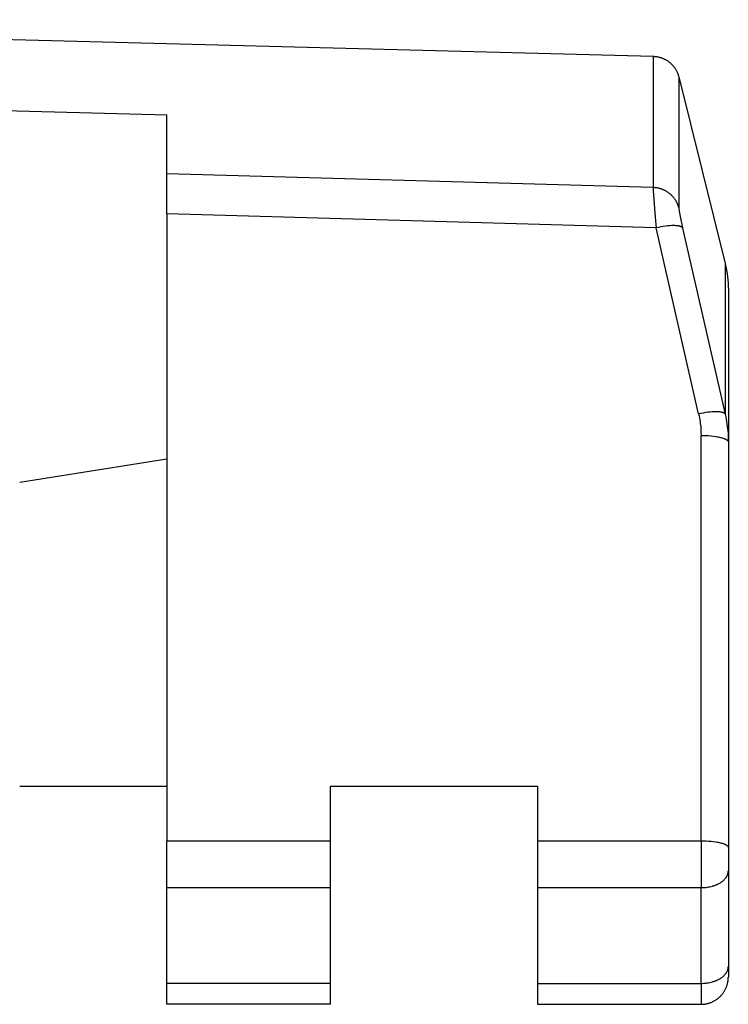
# Model space of a CAD drawing. Header units: millimetres. Extents: x -5878 to -4878, y 4408 to 5408.
# Tile 38 of 119: x -5429 to -5416, y 5219 to 5237. Entities that reach past the tile are written whole.
import ezdxf

# ---------------------------------------------------------------- set-up
doc = ezdxf.new("R2010")
doc.units = ezdxf.units.MM
doc.layers.add('SHOW Mini_Safetyfree Holder', color=7, linetype='Continuous', true_color=0x000000)

msp = doc.modelspace()

# ---------------------------------------------------------------- linework, layer by layer
at = {"layer": 'SHOW Mini_Safetyfree Holder', "color": 18, "lineweight": -3, "true_color": 0x000000}
for points in [[(-5442.582, 5237.374), (-5416.976, 5236.704)], [(-5416.976, 5236.704), (-5416.976, 5236.703), (-5416.976, 5236.703), (-5416.976, 5236.703), (-5416.976, 5236.701), (-5416.976, 5236.694), (-5416.976, 5236.666), (-5416.976, 5236.553), (-5416.976, 5236.1), (-5416.976, 5234.297)], [(-5416.976, 5236.704), (-5416.964, 5236.703), (-5416.952, 5236.702), (-5416.94, 5236.701), (-5416.928, 5236.7), (-5416.916, 5236.698), (-5416.905, 5236.697), (-5416.893, 5236.694), (-5416.881, 5236.692), (-5416.87, 5236.689), (-5416.858, 5236.686), (-5416.847, 5236.683), (-5416.836, 5236.68), (-5416.825, 5236.676), (-5416.813, 5236.672), (-5416.802, 5236.668), (-5416.792, 5236.663), (-5416.781, 5236.658), (-5416.77, 5236.653), (-5416.76, 5236.648), (-5416.749, 5236.643), (-5416.739, 5236.637), (-5416.729, 5236.631), (-5416.719, 5236.624), (-5416.709, 5236.618), (-5416.699, 5236.611), (-5416.689, 5236.604), (-5416.68, 5236.597), (-5416.671, 5236.589), (-5416.661, 5236.582), (-5416.653, 5236.574), (-5416.644, 5236.566), (-5416.635, 5236.557), (-5416.626, 5236.548), (-5416.618, 5236.539), (-5416.609, 5236.529), (-5416.601, 5236.519), (-5416.593, 5236.509), (-5416.585, 5236.499), (-5416.578, 5236.489), (-5416.571, 5236.478), (-5416.564, 5236.468), (-5416.557, 5236.457), (-5416.551, 5236.446), (-5416.545, 5236.434), (-5416.539, 5236.423), (-5416.534, 5236.411), (-5416.529, 5236.4), (-5416.524, 5236.388), (-5416.518, 5236.372), (-5416.513, 5236.357), (-5416.508, 5236.341), (-5416.504, 5236.326), (-5416.503, 5236.324)], [(-5416.503, 5236.324), (-5415.654, 5232.905)], [(-5416.503, 5236.324), (-5416.503, 5236.324), (-5416.503, 5236.324), (-5416.503, 5236.324), (-5416.503, 5236.322), (-5416.503, 5236.315), (-5416.503, 5236.287), (-5416.503, 5236.174), (-5416.503, 5235.723), (-5416.503, 5233.927)], [(-5431.631, 5235.78), (-5425.895, 5235.628)], [(-5425.895, 5234.55), (-5425.895, 5235.628)], [(-5425.895, 5233.814), (-5425.895, 5234.55)], [(-5416.976, 5234.297), (-5425.895, 5234.55)], [(-5416.976, 5234.297), (-5416.976, 5234.286), (-5416.976, 5234.272), (-5416.975, 5234.239), (-5416.97, 5234.156), (-5416.938, 5233.754), (-5416.919, 5233.56)], [(-5416.503, 5233.927), (-5416.506, 5233.936), (-5416.508, 5233.945), (-5416.511, 5233.954), (-5416.514, 5233.963), (-5416.517, 5233.972), (-5416.521, 5233.981), (-5416.524, 5233.99), (-5416.528, 5233.998), (-5416.532, 5234.007), (-5416.536, 5234.016), (-5416.54, 5234.025), (-5416.545, 5234.034), (-5416.55, 5234.043), (-5416.555, 5234.051), (-5416.56, 5234.06), (-5416.565, 5234.068), (-5416.571, 5234.077), (-5416.576, 5234.085), (-5416.582, 5234.093), (-5416.588, 5234.102), (-5416.595, 5234.11), (-5416.601, 5234.118), (-5416.608, 5234.126), (-5416.615, 5234.133), (-5416.622, 5234.141), (-5416.629, 5234.148), (-5416.636, 5234.156), (-5416.644, 5234.163), (-5416.652, 5234.17), (-5416.659, 5234.177), (-5416.667, 5234.183), (-5416.676, 5234.19), (-5416.684, 5234.196), (-5416.692, 5234.202), (-5416.701, 5234.208), (-5416.709, 5234.214), (-5416.718, 5234.22), (-5416.727, 5234.225), (-5416.736, 5234.231), (-5416.745, 5234.236), (-5416.754, 5234.241), (-5416.764, 5234.245), (-5416.773, 5234.25), (-5416.782, 5234.254), (-5416.792, 5234.258), (-5416.801, 5234.262), (-5416.811, 5234.266), (-5416.821, 5234.269), (-5416.83, 5234.273), (-5416.84, 5234.276), (-5416.85, 5234.278), (-5416.86, 5234.281), (-5416.869, 5234.284), (-5416.879, 5234.286), (-5416.889, 5234.288), (-5416.899, 5234.29), (-5416.908, 5234.291), (-5416.918, 5234.293), (-5416.928, 5234.294), (-5416.937, 5234.295), (-5416.947, 5234.296), (-5416.957, 5234.297), (-5416.966, 5234.297), (-5416.976, 5234.297)], [(-5416.919, 5233.56), (-5425.895, 5233.814)], [(-5425.895, 5233.814), (-5425.895, 5222.324)], [(-5416.503, 5233.927), (-5416.503, 5233.923), (-5416.503, 5233.919), (-5416.503, 5233.911), (-5416.501, 5233.901), (-5416.5, 5233.889), (-5416.496, 5233.865), (-5416.492, 5233.836), (-5416.479, 5233.765), (-5416.434, 5233.557)], [(-5416.434, 5233.556), (-5416.434, 5233.557), (-5416.434, 5233.558), (-5416.435, 5233.558), (-5416.435, 5233.559), (-5416.435, 5233.559), (-5416.436, 5233.56), (-5416.436, 5233.56), (-5416.436, 5233.561), (-5416.437, 5233.561), (-5416.437, 5233.562), (-5416.437, 5233.563), (-5416.438, 5233.563), (-5416.438, 5233.564), (-5416.439, 5233.564), (-5416.439, 5233.565), (-5416.44, 5233.565), (-5416.441, 5233.566), (-5416.442, 5233.567), (-5416.443, 5233.568), (-5416.444, 5233.569), (-5416.446, 5233.57), (-5416.447, 5233.571), (-5416.448, 5233.572), (-5416.45, 5233.573), (-5416.451, 5233.574), (-5416.453, 5233.575), (-5416.454, 5233.576), (-5416.456, 5233.577), (-5416.458, 5233.578), (-5416.46, 5233.579), (-5416.462, 5233.58), (-5416.464, 5233.581), (-5416.466, 5233.581), (-5416.468, 5233.582), (-5416.472, 5233.584), (-5416.477, 5233.585), (-5416.482, 5233.587), (-5416.487, 5233.588), (-5416.492, 5233.59), (-5416.498, 5233.591), (-5416.504, 5233.592), (-5416.51, 5233.593), (-5416.516, 5233.594), (-5416.53, 5233.596), (-5416.544, 5233.597), (-5416.56, 5233.598), (-5416.576, 5233.599), (-5416.593, 5233.599), (-5416.611, 5233.599), (-5416.629, 5233.599), (-5416.668, 5233.597), (-5416.708, 5233.593), (-5416.75, 5233.589), (-5416.793, 5233.583), (-5416.835, 5233.576), (-5416.878, 5233.568), (-5416.919, 5233.56)], [(-5416.14, 5230.149), (-5416.919, 5233.56)], [(-5416.434, 5233.556), (-5415.654, 5230.145)], [(-5415.654, 5232.905), (-5415.641, 5232.845), (-5415.628, 5232.785), (-5415.618, 5232.724), (-5415.61, 5232.664), (-5415.604, 5232.604), (-5415.599, 5232.543), (-5415.596, 5232.482), (-5415.595, 5232.423)], [(-5415.654, 5232.905), (-5415.654, 5232.905), (-5415.654, 5232.905), (-5415.654, 5232.904), (-5415.654, 5232.902), (-5415.654, 5232.894), (-5415.654, 5232.862), (-5415.654, 5232.732), (-5415.654, 5232.213), (-5415.654, 5230.145)], [(-5415.595, 5232.423), (-5415.595, 5232.423), (-5415.595, 5232.423), (-5415.595, 5232.422), (-5415.595, 5232.42), (-5415.595, 5232.412), (-5415.595, 5232.379), (-5415.595, 5232.248), (-5415.595, 5231.723), (-5415.595, 5229.633)], [(-5415.654, 5230.145), (-5415.655, 5230.146), (-5415.655, 5230.146), (-5415.655, 5230.147), (-5415.656, 5230.147), (-5415.656, 5230.148), (-5415.656, 5230.149), (-5415.657, 5230.149), (-5415.657, 5230.15), (-5415.657, 5230.15), (-5415.658, 5230.151), (-5415.658, 5230.151), (-5415.659, 5230.152), (-5415.659, 5230.152), (-5415.66, 5230.153), (-5415.661, 5230.154), (-5415.662, 5230.155), (-5415.663, 5230.156), (-5415.664, 5230.157), (-5415.665, 5230.158), (-5415.667, 5230.159), (-5415.668, 5230.16), (-5415.669, 5230.161), (-5415.671, 5230.162), (-5415.672, 5230.163), (-5415.674, 5230.164), (-5415.676, 5230.165), (-5415.677, 5230.166), (-5415.679, 5230.167), (-5415.681, 5230.168), (-5415.683, 5230.168), (-5415.685, 5230.169), (-5415.689, 5230.171), (-5415.693, 5230.173), (-5415.698, 5230.174), (-5415.703, 5230.176), (-5415.708, 5230.177), (-5415.713, 5230.178), (-5415.719, 5230.179), (-5415.725, 5230.181), (-5415.731, 5230.182), (-5415.737, 5230.183), (-5415.751, 5230.184), (-5415.765, 5230.186), (-5415.781, 5230.187), (-5415.797, 5230.188), (-5415.814, 5230.188), (-5415.832, 5230.188), (-5415.85, 5230.187), (-5415.889, 5230.185), (-5415.929, 5230.182), (-5415.971, 5230.178), (-5416.014, 5230.172), (-5416.056, 5230.165), (-5416.098, 5230.157), (-5416.14, 5230.149)], [(-5416.14, 5230.149), (-5416.132, 5230.113), (-5416.125, 5230.077), (-5416.119, 5230.042), (-5416.114, 5230.008), (-5416.109, 5229.975), (-5416.105, 5229.943), (-5416.102, 5229.911), (-5416.1, 5229.879), (-5416.097, 5229.816), (-5416.095, 5229.754)], [(-5415.654, 5230.145), (-5415.644, 5230.098), (-5415.635, 5230.052), (-5415.627, 5230.007), (-5415.62, 5229.963), (-5415.614, 5229.92), (-5415.609, 5229.878), (-5415.605, 5229.836), (-5415.601, 5229.795), (-5415.599, 5229.754), (-5415.597, 5229.714), (-5415.596, 5229.673), (-5415.595, 5229.633)], [(-5416.095, 5229.754), (-5416.051, 5229.754), (-5416.004, 5229.752), (-5415.958, 5229.75), (-5415.911, 5229.746), (-5415.866, 5229.741), (-5415.822, 5229.735), (-5415.801, 5229.731), (-5415.78, 5229.727), (-5415.761, 5229.723), (-5415.742, 5229.719), (-5415.724, 5229.714), (-5415.707, 5229.71), (-5415.692, 5229.705), (-5415.677, 5229.7), (-5415.67, 5229.697), (-5415.664, 5229.694), (-5415.657, 5229.692), (-5415.651, 5229.689), (-5415.646, 5229.686), (-5415.64, 5229.683), (-5415.635, 5229.681), (-5415.631, 5229.678), (-5415.626, 5229.675), (-5415.624, 5229.674), (-5415.622, 5229.672), (-5415.62, 5229.671), (-5415.618, 5229.67), (-5415.616, 5229.668), (-5415.615, 5229.667), (-5415.613, 5229.665), (-5415.612, 5229.664), (-5415.61, 5229.662), (-5415.609, 5229.661), (-5415.607, 5229.66), (-5415.606, 5229.658), (-5415.605, 5229.657), (-5415.604, 5229.655), (-5415.603, 5229.654), (-5415.602, 5229.653), (-5415.601, 5229.652), (-5415.601, 5229.651), (-5415.6, 5229.651), (-5415.6, 5229.65), (-5415.6, 5229.649), (-5415.599, 5229.648), (-5415.599, 5229.648), (-5415.599, 5229.647), (-5415.598, 5229.646), (-5415.598, 5229.646), (-5415.598, 5229.645), (-5415.597, 5229.644), (-5415.597, 5229.644), (-5415.597, 5229.643), (-5415.597, 5229.642), (-5415.597, 5229.642), (-5415.596, 5229.641), (-5415.596, 5229.64), (-5415.596, 5229.639), (-5415.596, 5229.639), (-5415.596, 5229.638), (-5415.596, 5229.637), (-5415.596, 5229.637), (-5415.596, 5229.636), (-5415.596, 5229.635), (-5415.595, 5229.635), (-5415.595, 5229.634), (-5415.595, 5229.633)], [(-5416.095, 5222.324), (-5416.095, 5229.754)], [(-5415.595, 5229.633), (-5415.595, 5222.203)], [(-5428.595, 5228.9), (-5425.895, 5229.328)], [(-5428.595, 5223.328), (-5425.895, 5223.328)], [(-5422.895, 5223.328), (-5419.095, 5223.328)], [(-5422.895, 5222.324), (-5422.895, 5223.328)], [(-5419.095, 5223.328), (-5419.095, 5222.324)], [(-5425.895, 5222.324), (-5422.895, 5222.324)], [(-5425.895, 5221.466), (-5425.895, 5222.324)], [(-5422.895, 5221.466), (-5422.895, 5222.324)], [(-5419.095, 5222.324), (-5416.095, 5222.324)], [(-5419.095, 5222.324), (-5419.095, 5221.466)], [(-5416.095, 5222.324), (-5416.051, 5222.323), (-5416.004, 5222.322), (-5415.958, 5222.319), (-5415.911, 5222.315), (-5415.866, 5222.31), (-5415.822, 5222.304), (-5415.801, 5222.301), (-5415.78, 5222.297), (-5415.761, 5222.293), (-5415.742, 5222.288), (-5415.724, 5222.284), (-5415.707, 5222.279), (-5415.692, 5222.274), (-5415.677, 5222.269), (-5415.67, 5222.266), (-5415.664, 5222.264), (-5415.657, 5222.261), (-5415.651, 5222.258), (-5415.646, 5222.256), (-5415.64, 5222.253), (-5415.635, 5222.25), (-5415.631, 5222.247), (-5415.626, 5222.245), (-5415.624, 5222.243), (-5415.622, 5222.242), (-5415.62, 5222.24), (-5415.618, 5222.239), (-5415.616, 5222.238), (-5415.615, 5222.236), (-5415.613, 5222.235), (-5415.612, 5222.233), (-5415.61, 5222.232), (-5415.609, 5222.23), (-5415.607, 5222.229), (-5415.606, 5222.228), (-5415.605, 5222.226), (-5415.604, 5222.225), (-5415.603, 5222.223), (-5415.602, 5222.222), (-5415.601, 5222.221), (-5415.601, 5222.221), (-5415.6, 5222.22), (-5415.6, 5222.219), (-5415.6, 5222.219), (-5415.599, 5222.218), (-5415.599, 5222.217), (-5415.599, 5222.216), (-5415.598, 5222.216), (-5415.598, 5222.215), (-5415.598, 5222.214), (-5415.597, 5222.214), (-5415.597, 5222.213), (-5415.597, 5222.212), (-5415.597, 5222.212), (-5415.597, 5222.211), (-5415.596, 5222.21), (-5415.596, 5222.21), (-5415.596, 5222.209), (-5415.596, 5222.208), (-5415.596, 5222.208), (-5415.596, 5222.207), (-5415.596, 5222.206), (-5415.596, 5222.206), (-5415.596, 5222.205), (-5415.595, 5222.204), (-5415.595, 5222.204), (-5415.595, 5222.203)], [(-5416.095, 5222.324), (-5416.095, 5221.466)], [(-5415.595, 5222.203), (-5415.595, 5221.774)], [(-5416.095, 5221.466), (-5416.073, 5221.467), (-5416.051, 5221.467), (-5416.028, 5221.469), (-5416.004, 5221.471), (-5415.981, 5221.474), (-5415.958, 5221.478), (-5415.935, 5221.483), (-5415.911, 5221.488), (-5415.888, 5221.494), (-5415.877, 5221.497), (-5415.866, 5221.501), (-5415.855, 5221.504), (-5415.844, 5221.508), (-5415.833, 5221.512), (-5415.822, 5221.516), (-5415.811, 5221.521), (-5415.801, 5221.525), (-5415.79, 5221.53), (-5415.78, 5221.535), (-5415.77, 5221.54), (-5415.761, 5221.545), (-5415.751, 5221.551), (-5415.742, 5221.556), (-5415.733, 5221.562), (-5415.724, 5221.568), (-5415.716, 5221.574), (-5415.707, 5221.58), (-5415.699, 5221.586), (-5415.692, 5221.593), (-5415.684, 5221.599), (-5415.677, 5221.606), (-5415.67, 5221.612), (-5415.664, 5221.619), (-5415.657, 5221.626), (-5415.651, 5221.633), (-5415.646, 5221.64), (-5415.64, 5221.647), (-5415.635, 5221.654), (-5415.631, 5221.661), (-5415.626, 5221.668), (-5415.622, 5221.675), (-5415.618, 5221.682), (-5415.615, 5221.689), (-5415.613, 5221.693), (-5415.612, 5221.697), (-5415.61, 5221.7), (-5415.609, 5221.704), (-5415.607, 5221.707), (-5415.606, 5221.711), (-5415.605, 5221.714), (-5415.604, 5221.718), (-5415.603, 5221.722), (-5415.602, 5221.725), (-5415.601, 5221.729), (-5415.6, 5221.732), (-5415.599, 5221.736), (-5415.599, 5221.739), (-5415.598, 5221.743), (-5415.597, 5221.746), (-5415.597, 5221.75), (-5415.597, 5221.753), (-5415.596, 5221.757), (-5415.596, 5221.76), (-5415.596, 5221.764), (-5415.596, 5221.767), (-5415.595, 5221.771), (-5415.595, 5221.774)], [(-5415.595, 5221.774), (-5415.595, 5220.02)], [(-5425.895, 5221.466), (-5422.895, 5221.466)], [(-5425.895, 5219.712), (-5425.895, 5221.466)], [(-5422.895, 5219.712), (-5422.895, 5221.466)], [(-5419.095, 5221.466), (-5416.095, 5221.466)], [(-5419.095, 5221.466), (-5419.095, 5219.712)], [(-5416.095, 5219.712), (-5416.095, 5221.466)], [(-5416.095, 5219.712), (-5416.073, 5219.712), (-5416.051, 5219.713), (-5416.028, 5219.715), (-5416.004, 5219.717), (-5415.981, 5219.72), (-5415.958, 5219.724), (-5415.935, 5219.728), (-5415.911, 5219.734), (-5415.888, 5219.74), (-5415.877, 5219.743), (-5415.866, 5219.747), (-5415.855, 5219.75), (-5415.844, 5219.754), (-5415.833, 5219.758), (-5415.822, 5219.762), (-5415.811, 5219.767), (-5415.801, 5219.771), (-5415.79, 5219.776), (-5415.78, 5219.781), (-5415.77, 5219.786), (-5415.761, 5219.791), (-5415.751, 5219.797), (-5415.742, 5219.802), (-5415.733, 5219.808), (-5415.724, 5219.814), (-5415.716, 5219.82), (-5415.707, 5219.826), (-5415.699, 5219.832), (-5415.692, 5219.839), (-5415.684, 5219.845), (-5415.677, 5219.852), (-5415.67, 5219.858), (-5415.664, 5219.865), (-5415.657, 5219.872), (-5415.651, 5219.879), (-5415.646, 5219.886), (-5415.64, 5219.893), (-5415.635, 5219.9), (-5415.631, 5219.907), (-5415.626, 5219.914), (-5415.622, 5219.921), (-5415.618, 5219.928), (-5415.615, 5219.935), (-5415.613, 5219.939), (-5415.612, 5219.942), (-5415.61, 5219.946), (-5415.609, 5219.95), (-5415.607, 5219.953), (-5415.606, 5219.957), (-5415.605, 5219.96), (-5415.604, 5219.964), (-5415.603, 5219.968), (-5415.602, 5219.971), (-5415.601, 5219.975), (-5415.6, 5219.978), (-5415.599, 5219.982), (-5415.599, 5219.985), (-5415.598, 5219.989), (-5415.597, 5219.992), (-5415.597, 5219.996), (-5415.597, 5219.999), (-5415.596, 5220.003), (-5415.596, 5220.006), (-5415.596, 5220.01), (-5415.596, 5220.013), (-5415.595, 5220.017), (-5415.595, 5220.02)], [(-5415.595, 5220.02), (-5415.595, 5219.878), (-5415.595, 5219.84), (-5415.595, 5219.831), (-5415.595, 5219.829), (-5415.595, 5219.828), (-5415.595, 5219.828), (-5415.595, 5219.828), (-5415.595, 5219.828), (-5415.595, 5219.828)], [(-5425.895, 5219.328), (-5425.895, 5219.328), (-5425.895, 5219.328), (-5425.895, 5219.328), (-5425.895, 5219.328), (-5425.895, 5219.329), (-5425.895, 5219.334), (-5425.895, 5219.353), (-5425.895, 5219.429), (-5425.895, 5219.712)], [(-5422.895, 5219.712), (-5425.895, 5219.712)], [(-5422.895, 5219.328), (-5422.895, 5219.328), (-5422.895, 5219.328), (-5422.895, 5219.328), (-5422.895, 5219.328), (-5422.895, 5219.329), (-5422.895, 5219.334), (-5422.895, 5219.353), (-5422.895, 5219.429), (-5422.895, 5219.712)], [(-5419.095, 5219.712), (-5416.095, 5219.712)], [(-5419.095, 5219.712), (-5419.095, 5219.429), (-5419.095, 5219.353), (-5419.095, 5219.334), (-5419.095, 5219.329), (-5419.095, 5219.328), (-5419.095, 5219.328), (-5419.095, 5219.328), (-5419.095, 5219.328), (-5419.095, 5219.328)], [(-5416.095, 5219.328), (-5416.084, 5219.328), (-5416.073, 5219.328), (-5416.062, 5219.329), (-5416.051, 5219.33), (-5416.039, 5219.331), (-5416.028, 5219.332), (-5416.016, 5219.334), (-5416.004, 5219.336), (-5415.993, 5219.338), (-5415.981, 5219.341), (-5415.97, 5219.344), (-5415.958, 5219.347), (-5415.946, 5219.351), (-5415.935, 5219.354), (-5415.923, 5219.358), (-5415.911, 5219.363), (-5415.9, 5219.368), (-5415.888, 5219.373), (-5415.877, 5219.378), (-5415.866, 5219.384), (-5415.855, 5219.39), (-5415.844, 5219.396), (-5415.833, 5219.402), (-5415.822, 5219.409), (-5415.811, 5219.416), (-5415.801, 5219.424), (-5415.79, 5219.432), (-5415.78, 5219.44), (-5415.77, 5219.448), (-5415.761, 5219.456), (-5415.751, 5219.465), (-5415.742, 5219.474), (-5415.733, 5219.484), (-5415.724, 5219.493), (-5415.716, 5219.503), (-5415.707, 5219.513), (-5415.699, 5219.523), (-5415.692, 5219.533), (-5415.684, 5219.544), (-5415.677, 5219.554), (-5415.67, 5219.565), (-5415.664, 5219.576), (-5415.657, 5219.587), (-5415.651, 5219.598), (-5415.646, 5219.609), (-5415.64, 5219.621), (-5415.635, 5219.632), (-5415.631, 5219.644), (-5415.626, 5219.655), (-5415.622, 5219.667), (-5415.618, 5219.679), (-5415.615, 5219.69), (-5415.612, 5219.702), (-5415.609, 5219.714), (-5415.606, 5219.725), (-5415.604, 5219.737), (-5415.602, 5219.748), (-5415.6, 5219.76), (-5415.599, 5219.771), (-5415.597, 5219.783), (-5415.597, 5219.794), (-5415.596, 5219.805), (-5415.596, 5219.817), (-5415.595, 5219.828)], [(-5416.095, 5219.712), (-5416.095, 5219.429), (-5416.095, 5219.353), (-5416.095, 5219.334), (-5416.095, 5219.329), (-5416.095, 5219.328), (-5416.095, 5219.328), (-5416.095, 5219.328), (-5416.095, 5219.328), (-5416.095, 5219.328)], [(-5422.895, 5219.328), (-5425.895, 5219.328)], [(-5419.095, 5219.328), (-5416.095, 5219.328)]]:
    msp.add_lwpolyline(points, dxfattribs=at)

doc.saveas('drawing.dxf')
